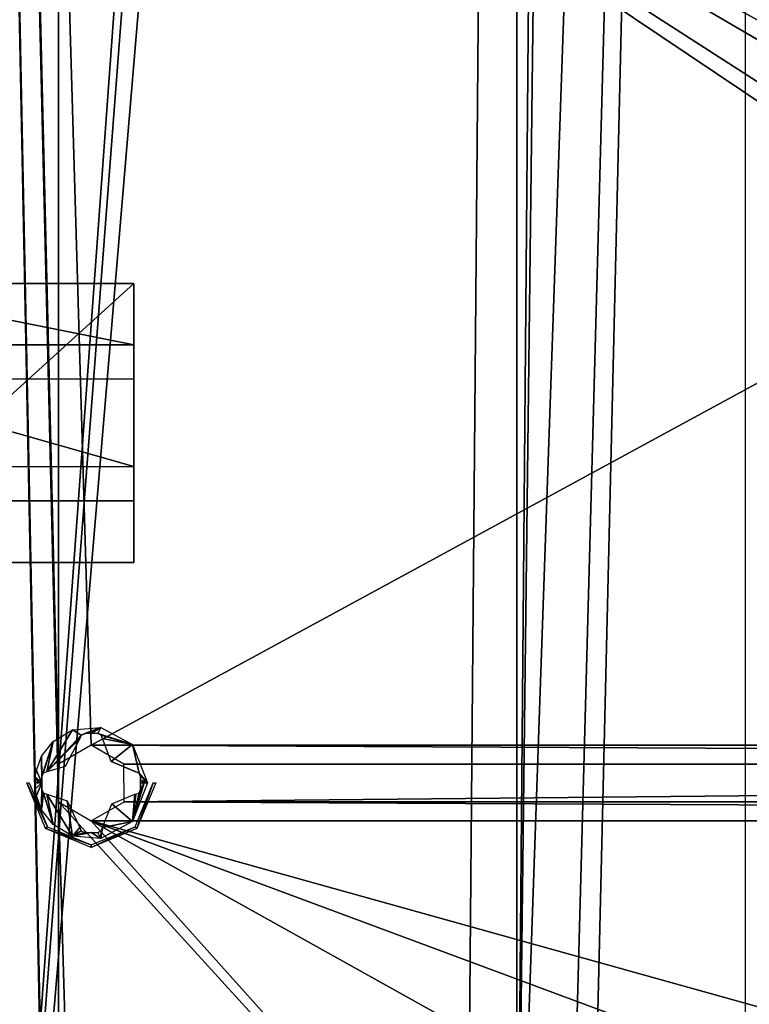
# Model space of a CAD drawing. Header units: millimetres. Extents: x -108 to 112, y -157 to 157.
# Tile 22 of 118: x -86 to -55, y -108 to -67. Entities that reach past the tile are written whole.
import ezdxf

# ---------------------------------------------------------------- set-up
doc = ezdxf.new("R2010")
doc.units = ezdxf.units.MM
doc.header["$LTSCALE"] = 33.374815
for name, color, linetype in [('1077', 7, 'CONTINUOUS'), ('1078', 7, 'CONTINUOUS'), ('1079', 7, 'CONTINUOUS'), ('1080', 7, 'CONTINUOUS'), ('1081', 7, 'CONTINUOUS'), ('1082', 7, 'CONTINUOUS'), ('1083', 7, 'CONTINUOUS'), ('1084', 7, 'CONTINUOUS'), ('198', 7, 'CONTINUOUS'), ('3', 7, 'CONTINUOUS'), ('502', 7, 'CONTINUOUS'), ('503', 7, 'CONTINUOUS'), ('891', 7, 'CONTINUOUS')]:
    doc.layers.add(name, color=color, linetype=linetype)

msp = doc.modelspace()

# ---------------------------------------------------------------- linework, layer by layer
at = {"layer": '1077', "linetype": 'CONTINUOUS'}
for points in [[(-81.2, -89.666, -30.4), (-81.2, -89.666, -23.6), (-81.2, -77.866, -23.6), (-81.2, -89.666, -30.4)], [(-81.2, -87.066, -30.4), (-81.2, -89.666, -30.4), (-81.2, -77.866, -23.6), (-81.2, -87.066, -30.4)], [(-81.2, -87.066, -32.4), (-81.2, -87.066, -30.4), (-81.2, -77.866, -23.6), (-81.2, -87.066, -32.4)], [(-81.2, -85.616, -32.4), (-81.2, -87.066, -32.4), (-81.2, -77.866, -23.6), (-81.2, -85.616, -32.4)], [(-81.2, -85.616, -33.7), (-81.2, -85.616, -32.4), (-81.2, -77.866, -23.6), (-81.2, -85.616, -33.7)], [(-81.2, -81.916, -32.4), (-81.2, -85.616, -33.7), (-81.2, -77.866, -23.6), (-81.2, -81.916, -32.4)], [(-81.2, -80.466, -30.4), (-81.2, -81.916, -32.4), (-81.2, -77.866, -23.6), (-81.2, -80.466, -30.4)], [(-81.2, -77.866, -30.4), (-81.2, -80.466, -30.4), (-81.2, -77.866, -23.6), (-81.2, -77.866, -30.4)], [(-81.2, -80.466, -32.4), (-81.2, -81.916, -32.4), (-81.2, -80.466, -30.4), (-81.2, -80.466, -32.4)], [(-81.2, -81.916, -33.7), (-81.2, -85.616, -33.7), (-81.2, -81.916, -32.4), (-81.2, -81.916, -33.7)]]:
    msp.add_3dface(points, dxfattribs=at)
at = {"layer": '1078', "linetype": 'CONTINUOUS'}
for points in [[(-81.2, -89.666, -23.6), (-81.2, -89.666, -30.4), (-94.2, -89.666, -30.4), (-81.2, -89.666, -23.6)], [(-94.2, -89.666, -23.6), (-81.2, -89.666, -23.6), (-94.2, -89.666, -30.4), (-94.2, -89.666, -23.6)]]:
    msp.add_3dface(points, dxfattribs=at)
at = {"layer": '1079', "linetype": 'CONTINUOUS'}
for points in [[(-81.2, -77.866, -23.6), (-81.2, -89.666, -23.6), (-94.2, -89.666, -23.6), (-81.2, -77.866, -23.6)], [(-81.2, -77.866, -23.6), (-94.2, -89.666, -23.6), (-94.2, -77.866, -23.6), (-81.2, -77.866, -23.6)]]:
    msp.add_3dface(points, dxfattribs=at)
at = {"layer": '1080', "linetype": 'CONTINUOUS'}
for points in [[(-81.2, -77.866, -30.4), (-81.2, -77.866, -23.6), (-94.2, -77.866, -23.6), (-81.2, -77.866, -30.4)], [(-81.2, -77.866, -30.4), (-94.2, -77.866, -23.6), (-94.2, -77.866, -30.4), (-81.2, -77.866, -30.4)]]:
    msp.add_3dface(points, dxfattribs=at)
at = {"layer": '1081', "linetype": 'CONTINUOUS'}
for points in [[(-81.2, -80.466, -30.4), (-81.2, -77.866, -30.4), (-94.2, -77.866, -30.4), (-81.2, -80.466, -30.4)], [(-81.2, -80.466, -30.4), (-94.2, -77.866, -30.4), (-94.2, -80.466, -30.4), (-81.2, -80.466, -30.4)]]:
    msp.add_3dface(points, dxfattribs=at)
at = {"layer": '1082', "linetype": 'CONTINUOUS'}
for points in [[(-81.2, -80.466, -32.4), (-81.2, -80.466, -30.4), (-94.2, -80.466, -30.4), (-81.2, -80.466, -32.4)], [(-81.2, -80.466, -32.4), (-94.2, -80.466, -30.4), (-94.2, -80.466, -32.4), (-81.2, -80.466, -32.4)]]:
    msp.add_3dface(points, dxfattribs=at)
at = {"layer": '1083', "linetype": 'CONTINUOUS'}
for points in [[(-81.2, -85.616, -33.7), (-81.2, -81.916, -33.7), (-94.2, -81.916, -33.7), (-81.2, -85.616, -33.7)], [(-81.2, -85.616, -33.7), (-94.2, -81.916, -33.7), (-94.2, -85.616, -33.7), (-81.2, -85.616, -33.7)]]:
    msp.add_3dface(points, dxfattribs=at)
at = {"layer": '1084', "linetype": 'CONTINUOUS'}
for points in [[(-81.2, -87.066, -30.4), (-81.2, -87.066, -32.4), (-94.2, -87.066, -32.4), (-81.2, -87.066, -30.4)], [(-81.2, -87.066, -30.4), (-94.2, -87.066, -32.4), (-94.2, -87.066, -30.4), (-81.2, -87.066, -30.4)]]:
    msp.add_3dface(points, dxfattribs=at)
at = {"layer": '198', "color": 7, "linetype": 'CONTINUOUS'}
for points in [[(-90.498, -155.5, -68.5), (-90.498, 155.5, -68.5), (-84.384, -149.302, -68.5), (-90.498, -155.5, -68.5)], [(-90.498, 155.5, -68.5), (-84.384, -50.302, -68.5), (-84.39, -98.209, -68.5), (-90.498, 155.5, -68.5)], [(-84.384, -99.802, -68.5), (-90.498, 155.5, -68.5), (-84.39, -98.209, -68.5), (-84.384, -99.802, -68.5)], [(-90.498, 155.5, -68.5), (-84.384, -99.802, -68.5), (-84.39, -147.709, -68.5), (-90.498, 155.5, -68.5)], [(-84.384, -149.302, -68.5), (-90.498, 155.5, -68.5), (-84.39, -147.709, -68.5), (-84.384, -149.302, -68.5)], [(-83, -97.4, -68.5), (-84.39, -98.209, -68.5), (-84.384, -50.302, -68.5), (-83, -97.4, -68.5)], [(-83, -97.4, -68.5), (-84.384, -50.302, -68.5), (-44.989, -76.737, -68.5), (-83, -97.4, -68.5)], [(-84.384, -50.302, -68.5), (-83, -51.1, -68.5), (-45.003, -73.27, -68.5), (-84.384, -50.302, -68.5)], [(-46, -75, -68.5), (-84.384, -50.302, -68.5), (-45.003, -73.27, -68.5), (-46, -75, -68.5)], [(-84.384, -50.302, -68.5), (-46, -75, -68.5), (-44.989, -76.737, -68.5), (-84.384, -50.302, -68.5)], [(-83, -51.1, -68.5), (83, -51.1, -68.5), (24.489, -73.263, -68.5), (-83, -51.1, -68.5)], [(-83, -51.1, -68.5), (24.489, -73.263, -68.5), (-43.011, -73.263, -68.5), (-83, -51.1, -68.5)], [(-45.003, -73.27, -68.5), (-83, -51.1, -68.5), (-43.011, -73.263, -68.5), (-45.003, -73.27, -68.5)], [(83, -97.4, -68.5), (-83, -97.4, -68.5), (-44.989, -76.737, -68.5), (83, -97.4, -68.5)], [(83, -97.4, -68.5), (81.61, -98.209, -68.5), (-83, -97.4, -68.5), (83, -97.4, -68.5)], [(-83, -97.4, -68.5), (81.61, -98.209, -68.5), (-81.616, -98.198, -68.5), (-83, -97.4, -68.5)], [(-81.616, -98.198, -68.5), (81.61, -98.209, -68.5), (-81.61, -99.791, -68.5), (-81.616, -98.198, -68.5)], [(81.61, -98.209, -68.5), (81.616, -99.802, -68.5), (-81.61, -99.791, -68.5), (81.61, -98.209, -68.5)], [(-84.384, -99.802, -68.5), (-83, -146.9, -68.5), (-84.39, -147.709, -68.5), (-84.384, -99.802, -68.5)], [(-84.384, -99.802, -68.5), (-83, -100.6, -68.5), (-41.5, -146.9, -68.5), (-84.384, -99.802, -68.5)], [(-84.384, -99.802, -68.5), (-41.5, -146.9, -68.5), (-83, -146.9, -68.5), (-84.384, -99.802, -68.5)], [(-81.61, -99.791, -68.5), (83, -100.6, -68.5), (-83, -100.6, -68.5), (-81.61, -99.791, -68.5)], [(81.616, -99.802, -68.5), (83, -100.6, -68.5), (-81.61, -99.791, -68.5), (81.616, -99.802, -68.5)], [(-83, -100.6, -68.5), (83, -100.6, -68.5), (83, -146.9, -68.5), (-83, -100.6, -68.5)], [(-83, -100.6, -68.5), (0, -146.9, -68.5), (-41.5, -146.9, -68.5), (-83, -100.6, -68.5)], [(0, -146.9, -68.5), (-83, -100.6, -68.5), (41.5, -146.9, -68.5), (0, -146.9, -68.5)], [(41.5, -146.9, -68.5), (-83, -100.6, -68.5), (83, -146.9, -68.5), (41.5, -146.9, -68.5)]]:
    msp.add_3dface(points, dxfattribs=at)
at = {"layer": '3', "color": 7, "linetype": 'CONTINUOUS'}
for points in [[(-88.5, 155, 66), (-88.5, -155, 66), (-67.999, 126.512, 66), (-88.5, 155, 66)], [(-55.311, 155, 66), (-65, -123.5, 66), (-62.867, -124.391, 66), (-55.311, 155, 66)], [(-65, -123.5, 66), (-55.311, 155, 66), (-62.001, 126.488, 66), (-65, -123.5, 66)], [(-62.001, -126.512, 66), (-55.311, 155, 66), (-62.867, -124.391, 66), (-62.001, -126.512, 66)], [(-55.329, -155, 66), (-55.311, 155, 66), (-62.001, -126.512, 66), (-55.329, -155, 66)], [(-67.999, 126.512, 66), (-88.5, -155, 66), (-67.133, 124.391, 66), (-67.999, 126.512, 66)], [(-62.88, 124.378, 66), (-65, -123.5, 66), (-62.001, 126.488, 66), (-62.88, 124.378, 66)], [(-67.133, 124.391, 66), (-88.5, -155, 66), (-65, 123.5, 66), (-67.133, 124.391, 66)], [(-65, 123.5, 66), (-65, -123.5, 66), (-62.88, 124.378, 66), (-65, 123.5, 66)], [(-88.5, -155, 66), (-67.12, -124.378, 66), (-65, 123.5, 66), (-88.5, -155, 66)], [(-67.12, -124.378, 66), (-65, -123.5, 66), (-65, 123.5, 66), (-67.12, -124.378, 66)]]:
    msp.add_3dface(points, dxfattribs=at)
at = {"layer": '502', "color": 7, "linetype": 'CONTINUOUS'}
for points in [[(-85.386, -99.263, -70.245), (-85.088, -99, -70.308), (-85.314, -99.535, -70.251), (-85.386, -99.263, -70.245)], [(-85.384, -99, -70.249), (-85.088, -99, -70.308), (-85.386, -99.263, -70.245), (-85.384, -99, -70.249)], [(-85.236, -99, -70.279), (-85.088, -99, -70.308), (-85.384, -99, -70.249), (-85.236, -99, -70.279)], [(-85.314, -99.535, -70.251), (-85.088, -99, -70.308), (-85.097, -100.134, -70.249), (-85.314, -99.535, -70.251)], [(-85.088, -99, -70.308), (-85.088, -99.137, -70.307), (-85.097, -100.134, -70.249), (-85.088, -99, -70.308)], [(-85.088, -99.137, -70.307), (-85.088, -99.274, -70.304), (-85.097, -100.134, -70.249), (-85.088, -99.137, -70.307)], [(-80.764, -99, -70.279), (-81.261, -100.631, -70.249), (-80.912, -99.274, -70.304), (-80.764, -99, -70.279)], [(-80.616, -99, -70.249), (-81.261, -100.631, -70.249), (-80.764, -99, -70.279), (-80.616, -99, -70.249)], [(-80.912, -99.137, -70.307), (-80.912, -99, -70.308), (-80.912, -99.274, -70.304), (-80.912, -99.137, -70.307)], [(-80.912, -99, -70.308), (-80.764, -99, -70.279), (-80.912, -99.274, -70.304), (-80.912, -99, -70.308)], [(-85.088, -99.274, -70.304), (-85.024, -99.423, -70.311), (-85.097, -100.134, -70.249), (-85.088, -99.274, -70.304)], [(-85.097, -100.134, -70.249), (-85.024, -99.423, -70.311), (-84.614, -100.754, -70.249), (-85.097, -100.134, -70.249)], [(-85.024, -99.423, -70.311), (-84.88, -99.478, -70.334), (-84.614, -100.754, -70.249), (-85.024, -99.423, -70.311)], [(-84.614, -100.754, -70.249), (-84.88, -99.478, -70.334), (-83.791, -101.249, -70.249), (-84.614, -100.754, -70.249)], [(-84.88, -99.478, -70.334), (-84.019, -99.752, -70.43), (-83.791, -101.249, -70.249), (-84.88, -99.478, -70.334)], [(-82.126, -99.878, -70.433), (-81.162, -99.478, -70.341), (-81.261, -100.631, -70.249), (-82.126, -99.878, -70.433)], [(-80.912, -99.274, -70.304), (-81.261, -100.631, -70.249), (-80.973, -99.419, -70.311), (-80.912, -99.274, -70.304)], [(-81.261, -100.631, -70.249), (-81.12, -99.478, -70.334), (-80.973, -99.419, -70.311), (-81.261, -100.631, -70.249)], [(-81.162, -99.478, -70.341), (-81.12, -99.478, -70.334), (-81.261, -100.631, -70.249), (-81.162, -99.478, -70.341)], [(-84.019, -99.752, -70.43), (-83.478, -100.88, -70.334), (-83.791, -101.249, -70.249), (-84.019, -99.752, -70.43)], [(-82.522, -100.88, -70.334), (-82.126, -99.878, -70.433), (-81.261, -100.631, -70.249), (-82.522, -100.88, -70.334)], [(-82.598, -101.35, -70.249), (-82.522, -100.88, -70.334), (-81.261, -100.631, -70.249), (-82.598, -101.35, -70.249)], [(-83.478, -100.88, -70.334), (-83.421, -101.025, -70.311), (-83.791, -101.249, -70.249), (-83.478, -100.88, -70.334)], [(-83.421, -101.025, -70.311), (-83.274, -101.088, -70.304), (-83.791, -101.249, -70.249), (-83.421, -101.025, -70.311)], [(-83.791, -101.249, -70.249), (-83.005, -101.088, -70.308), (-82.598, -101.35, -70.249), (-83.791, -101.249, -70.249)], [(-83.274, -101.088, -70.304), (-83.005, -101.088, -70.308), (-83.791, -101.249, -70.249), (-83.274, -101.088, -70.304)], [(-83.005, -101.088, -70.308), (-82.726, -101.088, -70.304), (-82.598, -101.35, -70.249), (-83.005, -101.088, -70.308)], [(-82.726, -101.088, -70.304), (-82.581, -101.027, -70.311), (-82.598, -101.35, -70.249), (-82.726, -101.088, -70.304)], [(-82.581, -101.027, -70.311), (-82.522, -100.88, -70.334), (-82.598, -101.35, -70.249), (-82.581, -101.027, -70.311)]]:
    msp.add_3dface(points, dxfattribs=at)
at = {"layer": '503', "color": 7, "linetype": 'CONTINUOUS'}
for points in [[(-83.79, -96.751, -70.249), (-84.88, -98.522, -70.334), (-84.614, -97.246, -70.249), (-83.79, -96.751, -70.249)], [(-83.42, -96.974, -70.311), (-84.88, -98.522, -70.334), (-83.79, -96.751, -70.249), (-83.42, -96.974, -70.311)], [(-83.478, -97.12, -70.334), (-84.88, -98.522, -70.334), (-83.42, -96.974, -70.311), (-83.478, -97.12, -70.334)], [(-82.598, -96.65, -70.249), (-83.42, -96.974, -70.311), (-83.79, -96.751, -70.249), (-82.598, -96.65, -70.249)], [(-83.274, -96.912, -70.304), (-83.42, -96.974, -70.311), (-82.598, -96.65, -70.249), (-83.274, -96.912, -70.304)], [(-83.005, -96.912, -70.308), (-83.274, -96.912, -70.304), (-82.598, -96.65, -70.249), (-83.005, -96.912, -70.308)], [(-82.726, -96.912, -70.304), (-83.005, -96.912, -70.308), (-82.598, -96.65, -70.249), (-82.726, -96.912, -70.304)], [(-81.258, -97.372, -70.249), (-82.726, -96.912, -70.304), (-82.598, -96.65, -70.249), (-81.258, -97.372, -70.249)], [(-82.581, -96.973, -70.311), (-82.726, -96.912, -70.304), (-81.258, -97.372, -70.249), (-82.581, -96.973, -70.311)], [(-82.522, -97.12, -70.334), (-82.581, -96.973, -70.311), (-81.258, -97.372, -70.249), (-82.522, -97.12, -70.334)], [(-84.614, -97.246, -70.249), (-85.088, -98.726, -70.304), (-85.097, -97.866, -70.249), (-84.614, -97.246, -70.249)], [(-85.028, -98.581, -70.311), (-85.088, -98.726, -70.304), (-84.614, -97.246, -70.249), (-85.028, -98.581, -70.311)], [(-84.88, -98.522, -70.334), (-85.028, -98.581, -70.311), (-84.614, -97.246, -70.249), (-84.88, -98.522, -70.334)], [(-84.098, -98.303, -70.426), (-84.88, -98.522, -70.334), (-83.478, -97.12, -70.334), (-84.098, -98.303, -70.426)], [(-82.154, -98.086, -70.432), (-82.522, -97.12, -70.334), (-81.258, -97.372, -70.249), (-82.154, -98.086, -70.432)], [(-80.971, -98.581, -70.311), (-82.154, -98.086, -70.432), (-81.258, -97.372, -70.249), (-80.971, -98.581, -70.311)], [(-80.616, -99, -70.249), (-80.971, -98.581, -70.311), (-81.258, -97.372, -70.249), (-80.616, -99, -70.249)], [(-85.097, -97.866, -70.249), (-85.088, -99, -70.308), (-85.314, -98.465, -70.251), (-85.097, -97.866, -70.249)], [(-85.088, -98.726, -70.304), (-85.088, -99, -70.308), (-85.097, -97.866, -70.249), (-85.088, -98.726, -70.304)], [(-81.141, -98.522, -70.338), (-82.154, -98.086, -70.432), (-80.971, -98.581, -70.311), (-81.141, -98.522, -70.338)], [(-85.314, -98.465, -70.251), (-85.088, -99, -70.308), (-85.386, -98.737, -70.245), (-85.314, -98.465, -70.251)], [(-80.971, -98.581, -70.311), (-80.616, -99, -70.249), (-80.912, -98.726, -70.304), (-80.971, -98.581, -70.311)], [(-85.236, -99, -70.279), (-85.384, -99, -70.249), (-85.386, -98.737, -70.245), (-85.236, -99, -70.279)], [(-85.088, -99, -70.308), (-85.236, -99, -70.279), (-85.386, -98.737, -70.245), (-85.088, -99, -70.308)], [(-85.088, -98.863, -70.307), (-85.088, -99, -70.308), (-85.088, -98.726, -70.304), (-85.088, -98.863, -70.307)], [(-80.912, -98.726, -70.304), (-80.616, -99, -70.249), (-80.912, -98.863, -70.307), (-80.912, -98.726, -70.304)], [(-80.764, -99, -70.279), (-80.912, -99, -70.308), (-80.912, -98.863, -70.307), (-80.764, -99, -70.279)], [(-80.616, -99, -70.249), (-80.764, -99, -70.279), (-80.912, -98.863, -70.307), (-80.616, -99, -70.249)]]:
    msp.add_3dface(points, dxfattribs=at)
at = {"layer": '891', "color": 7, "linetype": 'CONTINUOUS'}
for points in [[(-84.931, -100.931, -68.717), (-85.731, -99, -68.717), (-84.853, -100.853, -69.981), (-84.931, -100.931, -68.717)], [(-84.853, -100.853, -69.981), (-85.731, -99, -68.717), (-85.62, -99, -69.981), (-84.853, -100.853, -69.981)], [(-80.38, -99, -69.981), (-81.069, -100.931, -68.717), (-81.147, -100.853, -69.981), (-80.38, -99, -69.981)], [(-80.269, -99, -68.717), (-81.069, -100.931, -68.717), (-80.38, -99, -69.981), (-80.269, -99, -68.717)], [(-83, -101.62, -69.981), (-84.931, -100.931, -68.717), (-84.853, -100.853, -69.981), (-83, -101.62, -69.981)], [(-83, -101.731, -68.717), (-84.931, -100.931, -68.717), (-83, -101.62, -69.981), (-83, -101.731, -68.717)], [(-81.069, -100.931, -68.717), (-83, -101.731, -68.717), (-81.147, -100.853, -69.981), (-81.069, -100.931, -68.717)], [(-81.147, -100.853, -69.981), (-83, -101.731, -68.717), (-83, -101.62, -69.981), (-81.147, -100.853, -69.981)]]:
    msp.add_3dface(points, dxfattribs=at)

doc.saveas('drawing.dxf')
